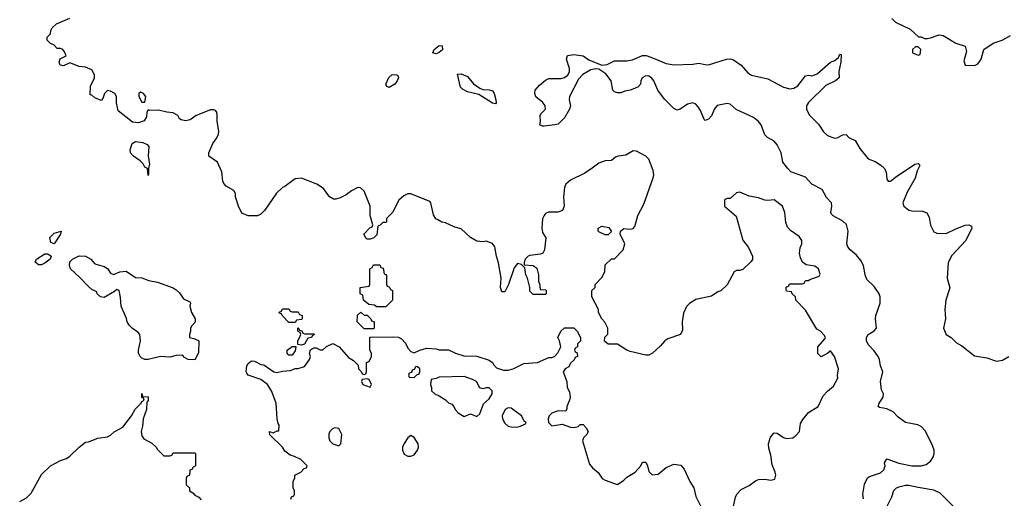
# Model space of a CAD drawing. Header units: inches. Extents: x 2396598 to 2566999, y 262085 to 451979.
# Tile 249 of 256: x 2522810 to 2529101, y 383983 to 387041. Entities that reach past the tile are written whole.
import ezdxf

# ---------------------------------------------------------------- set-up
doc = ezdxf.new("R2010")
doc.units = ezdxf.units.IN
doc.header["$MEASUREMENT"] = 0
doc.layers.add('C5328', color=7, linetype='Continuous')

msp = doc.modelspace()

# ---------------------------------------------------------------- linework, layer by layer
at = {"layer": 'C5328', "color": 5}
for points, elevation in [([(2527370, 383932), (2527382.7, 383990), (2527391.5, 384008.5), (2527420.1, 384039.9), (2527470, 384064.4), (2527510, 384094), (2527530, 384103), (2527570, 384106), (2527610, 384099.1), (2527635.1, 384104.9), (2527640.9, 384130), (2527637, 384150), (2527617, 384197), (2527610, 384258), (2527596.5, 384303.5), (2527595.1, 384330), (2527606.6, 384373.4), (2527630, 384401), (2527650, 384398.8), (2527690, 384370.6), (2527710, 384364.4), (2527748.7, 384370), (2527770, 384385.5), (2527792.3, 384410), (2527799, 384461), (2527812.9, 384487.1), (2527850, 384531), (2527910.9, 384569.1), (2527942.9, 384637.1), (2527971.8, 384668.2), (2528010, 384698.8), (2528037.2, 384750), (2528035.3, 384770), (2528042, 384810), (2528015.3, 384890), (2527990, 384926), (2527974, 384910), (2527930, 384886), (2527908.4, 384908.4), (2527908.4, 384951.6), (2527956.4, 385003.6), (2527958, 385010), (2527950, 385026), (2527926, 385050), (2527903.1, 385063.1), (2527830, 385186), (2527768.9, 385248.9), (2527766, 385270), (2527746, 385290), (2527742, 385302), (2527710, 385306), (2527706, 385310), (2527707.3, 385332.7), (2527722, 385338), (2527730, 385354), (2527810, 385354), (2527822, 385358), (2527830, 385374), (2527850, 385374), (2527858, 385382), (2527917.5, 385402.5), (2527924, 385416), (2527914.5, 385450), (2527890, 385467), (2527834.2, 385474.2), (2527811.4, 385491.4), (2527799.3, 385519.3), (2527792.6, 385550), (2527796.4, 385583.6), (2527806.3, 385610), (2527806.6, 385630), (2527790, 385655.8), (2527734.5, 385694.5), (2527715.6, 385715.6), (2527705.1, 385745.1), (2527699.3, 385810), (2527684, 385850), (2527630, 385889.2), (2527590, 385885.2), (2527570, 385889), (2527530, 385902.7), (2527470, 385912.7), (2527410, 385939.3), (2527390, 385935.3), (2527350, 385898), (2527330, 385898), (2527314, 385890), (2527312, 385850), (2527386.8, 385786.8), (2527430, 385632), (2527465.4, 385585.4), (2527492, 385530), (2527491.6, 385508.4), (2527483.6, 385496.4), (2527430, 385446), (2527410, 385438), (2527390, 385438), (2527374, 385430), (2527330, 385348), (2527290, 385308.7), (2527270, 385302), (2527230, 385275.3), (2527130, 385254), (2527090, 385228.7), (2527070, 385208), (2527050, 385166), (2527042, 385110), (2527043.6, 385056.4), (2527032, 385030), (2526950, 385002), (2526932, 384990), (2526903.6, 384956.4), (2526854, 384910), (2526830, 384898), (2526810, 384898), (2526710, 384922), (2526689.1, 384929.1), (2526630, 384968), (2526570, 384968), (2526547.3, 384987.3), (2526548.4, 385011.6), (2526567.3, 385032.7), (2526568, 385070), (2526548.9, 385108.9), (2526529.1, 385129.1), (2526508, 385170), (2526508, 385190), (2526466, 385270), (2526466, 385310), (2526486, 385330), (2526486, 385350), (2526530, 385394), (2526548, 385430), (2526550, 385474), (2526590, 385514), (2526610, 385514), (2526666, 385570), (2526675.3, 385610), (2526646, 385670), (2526648, 385690), (2526670, 385706), (2526710, 385703), (2526730, 385707.7), (2526739.7, 385720.3), (2526759.5, 385790), (2526797.1, 385862.9), (2526857.6, 386030), (2526860.7, 386050), (2526856.9, 386076.9), (2526829, 386150), (2526810, 386169), (2526750, 386201.2), (2526730, 386204), (2526683.5, 386176.5), (2526634, 386170), (2526616.9, 386163.1), (2526590, 386142), (2526550, 386139), (2526510, 386125.2), (2526468.4, 386091.6), (2526419.6, 386060.4), (2526330, 386015.6), (2526299.3, 385990), (2526290.4, 385970), (2526284.4, 385910), (2526287.7, 385850), (2526277.5, 385822.5), (2526248.2, 385811.8), (2526188.3, 385811.7), (2526170, 385802.7), (2526160.5, 385790), (2526150, 385768), (2526145.5, 385710), (2526150, 385682), (2526171.6, 385648.4), (2526162, 385570), (2526152, 385550), (2526138, 385542), (2526070, 385535.1), (2526058.8, 385530), (2526038.8, 385510), (2526032, 385490), (2526034, 385474), (2526090, 385471), (2526114, 385454), (2526124.7, 385410), (2526124.7, 385370), (2526132.7, 385347.3), (2526132.7, 385332.7), (2526138, 385318), (2526170, 385314), (2526174, 385310), (2526174, 385290), (2526170, 385286), (2526090, 385286), (2526070, 385306), (2526069, 385330), (2526055.3, 385390), (2526044, 385410), (2526036.4, 385456.4), (2526016.4, 385476.4), (2525990, 385484), (2525970, 385455.3), (2525933.4, 385350), (2525910, 385302), (2525890, 385302), (2525880.9, 385330), (2525885.1, 385390), (2525870, 385488), (2525857.2, 385530), (2525846.6, 385590), (2525831.4, 385611.4), (2525790, 385626), (2525770, 385621.2), (2525730, 385625.2), (2525690, 385649.3), (2525630, 385704.5), (2525590, 385715.6), (2525530, 385743.7), (2525507, 385747), (2525481.5, 385761.5), (2525469.5, 385769.5), (2525454.8, 385794.8), (2525437.2, 385870), (2525430, 385879), (2525310, 385928.7), (2525290, 385928), (2525263.6, 385916.4), (2525231.6, 385888.4), (2525191.6, 385808.4), (2525154, 385770), (2525154, 385750), (2525150, 385746), (2525130, 385746), (2525112.7, 385727.3), (2525098, 385722), (2525092.7, 385667.3), (2525072.7, 385647.3), (2525050, 385638), (2525030, 385638), (2525023.1, 385643.1), (2525008, 385670), (2525050, 385714), (2525062, 385718), (2525066, 385730), (2525049.1, 385789.1), (2525048.7, 385850), (2525010, 385946), (2524987.3, 385967.3), (2524970, 385968), (2524930, 385948.7), (2524896.8, 385923.2), (2524858, 385902), (2524830, 385894), (2524814.6, 385894.6), (2524788.9, 385908.9), (2524750, 385962), (2524709.4, 385989.4), (2524610, 386029.2), (2524570, 386025.2), (2524504.9, 385975.1), (2524490, 385969), (2524450, 385933.2), (2524375.3, 385824.7), (2524350, 385798), (2524330, 385788), (2524270, 385788), (2524230, 385806), (2524208.9, 385848.9), (2524188.7, 385910), (2524188, 385930), (2524178, 385950), (2524130, 385978), (2524114.6, 385994.6), (2524108.9, 386008.9), (2524101.2, 386070), (2524074, 386130), (2524018, 386170), (2524018, 386190), (2524044, 386250), (2524070, 386286.8), (2524079.5, 386310), (2524082, 386330), (2524071.8, 386390), (2524071.9, 386431.9), (2524069.2, 386450), (2524060.2, 386460.2), (2524050, 386466), (2524030, 386464.5), (2523938, 386430), (2523898.4, 386401.6), (2523870, 386395.1), (2523841.5, 386401.5), (2523830, 386408.7), (2523821.2, 386430), (2523790, 386446), (2523749.5, 386449.5), (2523696.9, 386463.1), (2523642, 386462), (2523630, 386466), (2523622, 386450), (2523619.6, 386420.4), (2523604.7, 386395.3), (2523570, 386382), (2523530, 386386), (2523439, 386459), (2523429, 386510), (2523428.7, 386550), (2523418, 386570), (2523390, 386584), (2523370, 386588), (2523352, 386570), (2523342, 386538), (2523330, 386526), (2523290, 386542), (2523270, 386558), (2523260.4, 386560.4), (2523263.1, 386616.9), (2523288.7, 386670), (2523288.7, 386690), (2523270, 386722), (2523230, 386739), (2523190, 386741.2), (2523130, 386765.2), (2523090, 386746.6), (2523069.2, 386750), (2523062.7, 386770), (2523069.2, 386790.8), (2523106, 386810), (2523096.4, 386836.4), (2523086, 386850), (2523070, 386858), (2523050, 386858), (2523030, 386878), (2523006, 386890), (2522986, 386910), (2522986, 386930), (2523006, 386950), (2523008.4, 386971.6), (2523018, 386990), (2523044.7, 387015.3), (2523130, 387052)], 40), ([(2528382, 387050), (2528406.4, 387026.4), (2528499.8, 386979.8), (2528552.7, 386932.7), (2528570, 386932), (2528590, 386922), (2528610, 386922), (2528630, 386924.7), (2528683.6, 386943.6), (2528710, 386941), (2528790, 386891.3), (2528850, 386872), (2528858.8, 386838.8), (2528842.5, 386777.5), (2528850, 386751.3), (2528910, 386748.2), (2528930, 386757.3), (2528940.9, 386770), (2528952.3, 386790), (2528970, 386851), (2529029.2, 386890.8), (2529086, 386910), (2529140.4, 386939.6)], 40), ([(2528200.5, 383980.5), (2528197.4, 384010), (2528206.4, 384073.6), (2528227.2, 384112.7), (2528238.3, 384121.7), (2528310, 384144.9), (2528330, 384164.2), (2528338.9, 384190), (2528335.1, 384210), (2528350, 384236), (2528427.4, 384207.4), (2528510, 384191.1), (2528570, 384191.1), (2528600.4, 384199.6), (2528630, 384220.8), (2528647.2, 384250), (2528651.5, 384270), (2528651.5, 384290), (2528637.3, 384330), (2528594.5, 384414.5), (2528570, 384442.2), (2528548.1, 384451.9), (2528470, 384468), (2528421.8, 384501.8), (2528390, 384536.4), (2528350, 384554.2), (2528302.8, 384562.8), (2528295.6, 384570), (2528300.4, 384590), (2528327.2, 384630), (2528327.8, 384650), (2528316.9, 384676.9), (2528309.4, 384730), (2528325.5, 384790), (2528309.9, 384829.9), (2528302.8, 384870), (2528294.4, 384890), (2528270, 384925.3), (2528230, 384964.7), (2528221.2, 384990), (2528220.9, 385010), (2528229.8, 385030.2), (2528270, 385052.7), (2528284.5, 385070), (2528277.1, 385130), (2528278.9, 385150), (2528307.6, 385230), (2528308.2, 385270), (2528300.4, 385290), (2528270, 385336.9), (2528221.9, 385381.9), (2528211.6, 385410), (2528201, 385470), (2528182.9, 385502.9), (2528155.8, 385535.7), (2528115.4, 385570), (2528101.2, 385590), (2528094.3, 385610), (2528102.6, 385690), (2528091.7, 385731.7), (2528070, 385754), (2528007.1, 385787.1), (2527997.6, 385797.6), (2527992.2, 385810), (2527999.4, 385850), (2527996.8, 385870), (2527964.3, 385904.3), (2527936.5, 385956.5), (2527871.2, 385990), (2527830, 386034.4), (2527737, 386070), (2527717.6, 386090), (2527686.6, 386130), (2527674.6, 386190), (2527650, 386241), (2527630, 386264.1), (2527587.7, 386287.7), (2527570, 386305.7), (2527547.2, 386370), (2527530.4, 386390.4), (2527497.2, 386417.2), (2527388.5, 386468.5), (2527350, 386502.2), (2527330, 386505.8), (2527267, 386493), (2527248.7, 386471.3), (2527230, 386427.3), (2527210, 386406), (2527190, 386396.2), (2527182.9, 386402.9), (2527160.3, 386460.3), (2527145.2, 386485.2), (2527130, 386501), (2527110, 386509.8), (2527077.5, 386502.5), (2527030, 386469.8), (2527010, 386464), (2526990, 386474.3), (2526930, 386534.3), (2526887.1, 386590), (2526862.2, 386650), (2526846.4, 386670), (2526830, 386680.6), (2526810, 386682.7), (2526787.3, 386670), (2526778.2, 386650), (2526775.4, 386630), (2526760.3, 386610), (2526710.4, 386590), (2526676.2, 386583.8), (2526650, 386573), (2526630, 386573.6), (2526610, 386580.9), (2526599.3, 386590), (2526589.7, 386650), (2526555.4, 386695.4), (2526510, 386724.4), (2526490, 386726.6), (2526460, 386720), (2526407.9, 386692.1), (2526379.4, 386660.6), (2526322.6, 386550), (2526320.3, 386530), (2526328.8, 386490), (2526322, 386470), (2526290, 386415.1), (2526270, 386392.7), (2526250, 386373.2), (2526230, 386369.3), (2526161.1, 386361.1), (2526150, 386361.3), (2526132.7, 386370), (2526136.9, 386390), (2526135.1, 386430), (2526139.3, 386440.7), (2526169.3, 386470), (2526167, 386490), (2526152.7, 386512.7), (2526108.5, 386548.5), (2526101.4, 386570), (2526102.8, 386590), (2526130, 386622.6), (2526170, 386655.5), (2526190, 386664.9), (2526270, 386666.4), (2526290, 386672.2), (2526312.2, 386687.7), (2526322.4, 386710), (2526323, 386730), (2526303.6, 386790), (2526310, 386813.4), (2526350, 386818.7), (2526410, 386810.3), (2526445.9, 386785.9), (2526530, 386750.9), (2526564.1, 386755.9), (2526610, 386778.2), (2526690, 386778.9), (2526725.8, 386785.8), (2526790, 386813.5), (2526811.7, 386811.7), (2526841.6, 386801.6), (2526940.8, 386760.8), (2526990, 386752.2), (2527110, 386758.1), (2527150, 386764.5), (2527190, 386754), (2527210, 386753.4), (2527326, 386790), (2527350, 386792.3), (2527370, 386784), (2527418.7, 386750), (2527462.3, 386702.3), (2527485.9, 386685.9), (2527590, 386663.9), (2527690.1, 386610.1), (2527730, 386599.8), (2527755.6, 386604.4), (2527781.2, 386618.8), (2527830, 386682.7), (2527850, 386687.7), (2527870, 386683.2), (2527904.4, 386695.6), (2527990, 386770.2), (2528018.4, 386781.6), (2528040.9, 386799.1), (2528050, 386822), (2528058, 386818), (2528057, 386770), (2528044.4, 386710), (2528044.9, 386670), (2528021.6, 386650), (2527959.6, 386620.4), (2527848.8, 386511.2), (2527837.5, 386490), (2527836.6, 386470), (2527854, 386434), (2527914.1, 386374.1), (2527945.4, 386325.4), (2527970, 386301), (2528014.9, 386285.1), (2528033.2, 386286.8), (2528070, 386305.7), (2528090, 386308), (2528108.2, 386288.2), (2528148.3, 386268.3), (2528178.6, 386218.6), (2528230, 386152), (2528275.3, 386135.3), (2528312.3, 386112.3), (2528332.9, 386092.8), (2528346, 386070), (2528350, 386022), (2528358, 386010), (2528374.5, 386010), (2528404.6, 386035.4), (2528530, 386117.3), (2528550, 386122.4), (2528557.5, 386117.5), (2528560.3, 386110), (2528543.5, 386076.5), (2528530.8, 386029.2), (2528480, 385940), (2528452.8, 385870), (2528458.3, 385850), (2528490, 385825.2), (2528510, 385820.2), (2528578, 385818), (2528606.1, 385806.1), (2528619.6, 385779.6), (2528630, 385727.3), (2528650, 385684.9), (2528670, 385677), (2528730, 385676.1), (2528790, 385705.2), (2528850, 385727.7), (2528874, 385730), (2528890, 385722), (2528893, 385710), (2528855.8, 385630), (2528764.5, 385535.5), (2528742, 385490), (2528735.6, 385390), (2528753.1, 385326.9), (2528728, 385250), (2528719.7, 385190), (2528723.9, 385130), (2528713.1, 385070), (2528730, 385030.6), (2528761, 385010), (2528795.5, 384975.5), (2528830, 384957.3), (2528910, 384892.7), (2528990, 384880.8), (2529050, 384859), (2529090, 384866.3), (2529129.6, 384890)], 20), ([(2524542, 383978), (2524547.3, 383992.7), (2524562, 383998), (2524566, 384010), (2524566, 384030), (2524558, 384050), (2524558, 384090), (2524567.3, 384112.7), (2524568.4, 384131.6), (2524606, 384150), (2524627.3, 384172.7), (2524642, 384178), (2524646, 384190), (2524606, 384230), (2524566, 384250), (2524538, 384258), (2524503.1, 384283.1), (2524488, 384310), (2524408.4, 384388.4), (2524406, 384410), (2524430, 384402), (2524454, 384414), (2524466, 384414), (2524468.7, 384450), (2524461.5, 384461.5), (2524456, 384490), (2524448.7, 384590), (2524419, 384670), (2524394, 384710), (2524350, 384741.2), (2524270, 384769), (2524261.5, 384781.5), (2524257.2, 384790), (2524261.2, 384830), (2524270, 384844.7), (2524290, 384861), (2524310, 384858.8), (2524350, 384838.8), (2524370, 384834.8), (2524434, 384790), (2524452.5, 384787.5), (2524490, 384796), (2524540.4, 384799.6), (2524570, 384812), (2524590, 384811.3), (2524630, 384824.7), (2524662, 384870), (2524668, 384890), (2524662, 384910), (2524669, 384931), (2524680.2, 384939.8), (2524690, 384944.7), (2524703.6, 384943.6), (2524730, 384932), (2524747.3, 384932.7), (2524770, 384954), (2524810, 384972), (2524851.1, 384951.1), (2524910, 384882), (2524943.6, 384863.6), (2524972.7, 384832.7), (2524974, 384810), (2524992.7, 384792.7), (2524998, 384778), (2525010, 384774), (2525022, 384778), (2525026, 384790), (2525026, 384850), (2525042, 384858), (2525058, 384890), (2525058, 384910), (2525048, 384930), (2525047.3, 385012.7), (2525190, 385014), (2525230, 385012), (2525250, 385002), (2525275.3, 384975.3), (2525290, 384942), (2525310, 384922), (2525330, 384912), (2525366, 384930), (2525410, 384942), (2525470, 384938), (2525490, 384932), (2525550, 384932), (2525594, 384910), (2525647.3, 384892.7), (2525730, 384892), (2525810, 384864.7), (2525830.7, 384850.7), (2525836.9, 384836.9), (2525856, 384816), (2525902, 384802), (2525930, 384801.6), (2525962, 384810), (2526030, 384844), (2526118, 384850), (2526190, 384882), (2526210, 384882), (2526226, 384890), (2526248.4, 384911.6), (2526268, 384950), (2526258, 384990), (2526248, 385010), (2526268, 385050), (2526290, 385072), (2526350, 385072), (2526372, 385050), (2526394, 385010), (2526394, 384990), (2526374, 384970), (2526374, 384950), (2526358, 384942), (2526354, 384930), (2526358, 384918), (2526371.6, 384911.6), (2526374, 384890), (2526358, 384882), (2526352.7, 384867.3), (2526330, 384846), (2526318, 384822), (2526294, 384810), (2526282, 384790), (2526306, 384730), (2526306.8, 384690), (2526322.8, 384662.8), (2526326, 384630), (2526321.6, 384610), (2526304.9, 384570), (2526305.4, 384554.6), (2526299.6, 384540.4), (2526250, 384542), (2526210, 384527), (2526193, 384510), (2526185.5, 384490), (2526187.5, 384467.5), (2526210, 384446.8), (2526276, 384456), (2526330, 384438), (2526350, 384436), (2526379, 384441), (2526390, 384454), (2526410, 384454), (2526430, 384434), (2526442, 384410), (2526434, 384390), (2526411.1, 384368.9), (2526404.7, 384350), (2526450, 384202), (2526470, 384178), (2526506.8, 384146.8), (2526532, 384110), (2526550, 384098), (2526610, 384078), (2526630, 384072), (2526670, 384098), (2526690, 384118), (2526742, 384150), (2526778, 384190), (2526790, 384214), (2526810, 384214), (2526822, 384190), (2526830, 384154), (2526850, 384132), (2526890, 384138), (2526940.2, 384179.8), (2526990, 384202), (2527034, 384194), (2527056, 384170), (2527091, 384090), (2527118, 384050), (2527130, 383994), (2527162, 383930)], 40), ([(2522810, 383962), (2522853.6, 383986.4), (2522884, 384016), (2522950, 384134), (2523006, 384190), (2523070, 384224.7), (2523110, 384238), (2523130, 384251.3), (2523189.3, 384310.7), (2523230, 384342), (2523250, 384344.7), (2523310, 384366.8), (2523370, 384376), (2523390, 384386), (2523412.9, 384407.1), (2523470, 384438), (2523523.7, 384510), (2523547, 384553), (2523585.2, 384590), (2523590, 384602), (2523606, 384610), (2523602, 384622), (2523590, 384626), (2523590, 384652), (2523594, 384634), (2523630, 384632), (2523631.1, 384628.9), (2523631.3, 384608.7), (2523622, 384598), (2523620.7, 384550), (2523598, 384490), (2523595.5, 384444.5), (2523586, 384410), (2523590, 384382), (2523603.5, 384363.5), (2523654.8, 384334.8), (2523682, 384310), (2523690, 384294), (2523730, 384254), (2523770, 384254), (2523782, 384258), (2523790, 384274), (2523930, 384274), (2523934, 384270), (2523934, 384190), (2523918, 384182), (2523910, 384166), (2523898, 384162), (2523894, 384130), (2523878, 384122), (2523874, 384110), (2523874, 384070), (2523894, 384050), (2523894, 384030), (2523916.9, 384016.9), (2523930, 384002), (2523954, 383990), (2523970, 383974)], 40), ([(2528796.3, 383910), (2528690, 384015.8), (2528650, 384035.9), (2528550, 384050.9), (2528490, 384065.3), (2528470, 384065.3), (2528426.1, 384054), (2528410, 384047), (2528392.2, 384030), (2528380.5, 383990), (2528350.1, 383930)], 20)]:
    msp.add_lwpolyline(points, dxfattribs=dict(at, elevation=elevation))
for points, elevation in [([(2525470, 386823.7), (2525449.6, 386829.6), (2525457.2, 386850), (2525490, 386875.8), (2525510, 386874), (2525510.3, 386849.7), (2525490, 386832.7)], 20), ([(2528550, 386868), (2528532.7, 386867.3), (2528514, 386850), (2528514, 386830), (2528550, 386814), (2528562, 386818), (2528568, 386850)], 40), ([(2525170, 386607.6), (2525155.1, 386615.1), (2525149.5, 386629.5), (2525168.8, 386671.2), (2525190, 386690.4), (2525218, 386690), (2525224.9, 386684.9), (2525230.4, 386670.4), (2525221.6, 386650), (2525207.7, 386630)], 20), ([(2525850, 386502.7), (2525830, 386507.1), (2525743.9, 386563.9), (2525670, 386580.9), (2525638, 386598), (2525627.3, 386610), (2525606.8, 386693.2), (2525630, 386695.5), (2525670, 386678), (2525710, 386630.7), (2525750, 386604), (2525770, 386596.3), (2525810, 386594), (2525830, 386586.8), (2525840.5, 386570), (2525852, 386530), (2525854, 386510)], 20), ([(2523582.8, 386577.2), (2523572, 386570), (2523572, 386550), (2523590, 386514), (2523610, 386514), (2523616, 386550), (2523602, 386570)], 40), ([(2523630, 386046), (2523626, 386090), (2523610, 386098), (2523599.3, 386119.3), (2523580.2, 386140.2), (2523538, 386170), (2523518, 386190), (2523515.3, 386210), (2523528, 386250), (2523550, 386262), (2523596.8, 386256.8), (2523623.5, 386243.5), (2523636, 386230), (2523631, 386170), (2523638.8, 386121.2), (2523632, 386090), (2523634, 386050)], 40), ([(2523030, 385608), (2523010, 385618), (2523002, 385650), (2523030, 385678), (2523074, 385690), (2523071.3, 385670)], 40), ([(2526550, 385666), (2526510, 385686), (2526506, 385690), (2526506, 385710), (2526530, 385722), (2526573.7, 385713.7), (2526592, 385688), (2526570, 385666)], 40), ([(2522930, 385475.3), (2522909, 385491), (2522918, 385510), (2522970, 385544.7), (2522990, 385544.7), (2523012, 385530), (2523004.7, 385510), (2522970, 385485.2), (2522950, 385475.3)], 40), ([(2523410, 385412), (2523449.3, 385430.7), (2523490, 385434), (2523550, 385394.8), (2523590, 385391), (2523634.4, 385374.4), (2523690, 385364.9), (2523790, 385326.8), (2523810, 385314.8), (2523830, 385296), (2523857.3, 385257.3), (2523898, 385238), (2523902, 385230), (2523898, 385210), (2523906.8, 385170), (2523931.3, 385130), (2523931.6, 385108.4), (2523910, 385086), (2523902, 385070), (2523902, 385050), (2523894, 385030), (2523894, 385010), (2523930, 385002), (2523954, 384990), (2523952.7, 384912.7), (2523930, 384868), (2523886, 384870), (2523863.1, 384883.1), (2523850, 384898), (2523810, 384895.3), (2523770, 384884), (2523710, 384888.7), (2523630, 384869.2), (2523610, 384869.2), (2523590, 384879), (2523579, 384890), (2523568.9, 384911.1), (2523568.7, 384930), (2523582, 384990), (2523578, 385030), (2523564.7, 385044.7), (2523530, 385068.7), (2523509.4, 385089.4), (2523497.2, 385110), (2523492.5, 385132.5), (2523458, 385210), (2523454.6, 385265.4), (2523446, 385310), (2523430, 385318), (2523416, 385304), (2523350, 385266), (2523326, 385270), (2523306, 385290), (2523302, 385302), (2523270, 385318), (2523250, 385335.3), (2523194.8, 385394.8), (2523135.3, 385450), (2523128, 385470), (2523130, 385494), (2523148.4, 385511.6), (2523190, 385532), (2523230, 385531), (2523264.7, 385510), (2523290, 385481), (2523350, 385464.7), (2523370.7, 385450.7), (2523390, 385422)], 40), ([(2525090, 385206), (2525076.4, 385216.4), (2525040.4, 385220.4), (2525006, 385250), (2525002, 385282), (2524986, 385290), (2524986, 385330), (2525042, 385338), (2525046, 385350), (2525046, 385450), (2525062, 385458), (2525070, 385474), (2525110, 385474), (2525118, 385458), (2525132.7, 385452.7), (2525138, 385418), (2525150, 385414), (2525152.7, 385407.3), (2525154, 385350), (2525158, 385338), (2525170, 385334), (2525178, 385318), (2525192, 385310), (2525191.6, 385248.4), (2525150, 385206)], 40), ([(2524550, 385174), (2524590, 385174), (2524598, 385158), (2524614, 385150), (2524614, 385130), (2524610, 385126), (2524578, 385122), (2524570, 385106), (2524530, 385106), (2524486, 385150), (2524482, 385162), (2524470, 385166), (2524467.3, 385172.7), (2524482, 385178), (2524490, 385194), (2524530, 385194), (2524538, 385178)], 40), ([(2525010, 385154), (2525030, 385154), (2525054, 385130), (2525058, 385118), (2525074, 385110), (2525074, 385070), (2525070, 385066), (2525010, 385066), (2524966, 385110), (2524967.3, 385152.7), (2524990, 385172)], 40), ([(2524630, 385034), (2524690, 385034), (2524694, 385030), (2524678, 385022), (2524674, 385010), (2524650, 385006), (2524630, 384968.7), (2524610, 384962), (2524586, 384966), (2524586, 384990), (2524596.4, 385003.6), (2524606, 385030), (2524602, 385042), (2524586, 385050), (2524586, 385070), (2524590, 385074), (2524598, 385058), (2524612.7, 385052.7), (2524618, 385038)], 40), ([(2524530, 384898), (2524523.1, 384903.1), (2524518, 384910), (2524518, 384930), (2524550, 384954), (2524574, 384954), (2524570, 384926), (2524550, 384898)], 40), ([(2525350, 384826), (2525338, 384822), (2525332.7, 384807.3), (2525318, 384802), (2525312.7, 384787.3), (2525298, 384782), (2525294, 384770), (2525298, 384758), (2525330, 384754), (2525347.3, 384772.7), (2525362, 384778), (2525366, 384790), (2525366, 384810)], 40), ([(2525030, 384746), (2524998, 384742), (2524994, 384730), (2525002, 384710), (2525050, 384694), (2525058, 384710), (2525042, 384742)], 40), ([(2525650, 384762), (2525490, 384758), (2525471.6, 384748.4), (2525438, 384742), (2525434, 384710), (2525442, 384690), (2525442, 384670), (2525462, 384650), (2525490, 384638), (2525530, 384612), (2525550, 384592), (2525570, 384584.7), (2525584.7, 384570), (2525591.3, 384550), (2525611.3, 384530), (2525650, 384506), (2525690, 384522), (2525730, 384504.7), (2525750, 384522), (2525774.2, 384585.8), (2525810, 384618), (2525829, 384650), (2525828.7, 384670), (2525810, 384688.7), (2525790, 384688.7), (2525770, 384682), (2525750, 384688), (2525728.4, 384728.4), (2525703.1, 384743.1)], 40), ([(2525930, 384561.2), (2525910.6, 384549.4), (2525893.4, 384510), (2525894, 384490), (2525910, 384462.8), (2525930, 384444), (2525950, 384438.8), (2525983.1, 384436.9), (2526010, 384444.7), (2526042, 384458), (2526046, 384470), (2526034.6, 384474.6), (2526016, 384510), (2525950, 384558)], 40), ([(2524826.4, 384433.6), (2524810, 384428), (2524792, 384410), (2524785.4, 384394.6), (2524784.7, 384370), (2524792, 384350), (2524810, 384332), (2524850, 384318), (2524862, 384330), (2524868.7, 384390), (2524850, 384428)], 40), ([(2525310, 384383.7), (2525290, 384369.5), (2525266.2, 384333.8), (2525256.1, 384310), (2525254.9, 384290), (2525265.4, 384265.4), (2525290, 384251.5), (2525310, 384251.4), (2525330, 384260.9), (2525352, 384290), (2525357.2, 384310), (2525356, 384330), (2525330, 384372)], 40)]:
    msp.add_lwpolyline(points, close=True, dxfattribs=dict(at, elevation=elevation))

doc.saveas('drawing.dxf')
